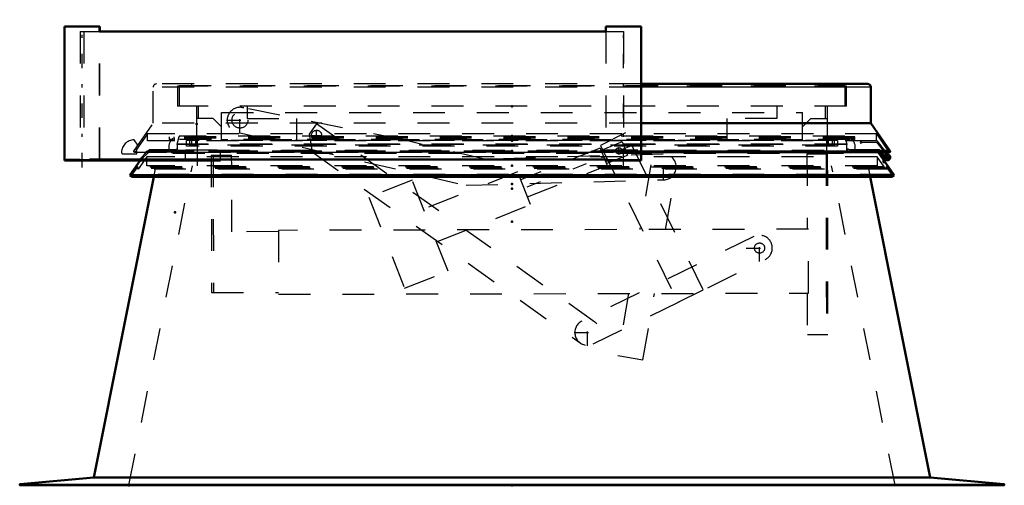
# Model space of a CAD drawing. Header units: millimetres. Extents: x 0 to 428, y 0 to 298.
# Tile 28 of 35: x 204 to 235, y 135 to 150. Entities that reach past the tile are written whole.
import ezdxf

# ---------------------------------------------------------------- set-up
doc = ezdxf.new("R2010")
doc.units = ezdxf.units.MM
doc.linetypes.add('Center', pattern=[1.5, 0.45, -0.5, 0.05, -0.5])
doc.linetypes.add('Dashed', pattern=[2, 1, -1])
for name, color, linetype, lineweight in [('am_0', 7, 'Continuous', 50), ('am_12', 3, 'Continuous', 25), ('am_3', 6, 'Dashed', 25), ('am_6', 2, 'Continuous', 35), ('am_7', 7, 'Center', 25), ('am_9', 7, 'Continuous', 50)]:
    doc.layers.add(name, color=color, linetype=linetype, lineweight=lineweight)

# ---------------------------------------------------------------- blocks, each defined once
blk = doc.blocks.new('62_FGS30012024025C110U_0_in_120240C2125Y1N4N_300Cl0__1203')
at = {"layer": 'am_3'}
for p, q in [((215.943, 146.117), (210.895, 147.13)), ((213.175, 146.636), (212.945, 146.313)), ((221.895, 140.428), (213.175, 146.636)), ((210.78, 146.348), (217.856, 144.708)), ((212.945, 146.313), (213.039, 145.751)), ((222.855, 146.348), (222.066, 145.958)), ((225.285, 141.437), (222.855, 146.348)), ((218.433, 145.524), (215.943, 146.117)), ((222.066, 145.958), (224.497, 141.046)), ((222.748, 146.064), (222.084, 145.802)), ((222.634, 145.885), (222.648, 145.886)), ((222.748, 146.064), (222.909, 145.654)), ((209.875, 145.653), (210.515, 145.654)), ((209.875, 145.653), (209.885, 141.353)), ((209.935, 145.653), (209.945, 141.353)), ((210.521, 143.254), (210.515, 145.654)), ((213.039, 145.751), (221.431, 139.776)), ((224.031, 145.681), (218.433, 145.524)), ((222.059, 145.867), (219.567, 144.883)), ((222.059, 145.867), (222.272, 145.327)), ((222.246, 145.393), (222.909, 145.654)), ((228.535, 145.694), (229.172, 145.695)), ((228.535, 145.694), (228.54, 143.334)), ((229.132, 145.695), (229.144, 140.035)), ((229.172, 145.695), (229.184, 140.035)), ((219.78, 144.344), (222.272, 145.327)), ((223.648, 145.35), (223.295, 143.322)), ((219.472, 145.125), (216.527, 143.963)), ((219.876, 144.102), (219.472, 145.125)), ((224.107, 143.324), (224.436, 145.213)), ((216.168, 144.871), (214.81, 144.335)), ((217.292, 142.025), (216.168, 144.871)), ((217.856, 144.708), (224.053, 144.882)), ((214.81, 144.335), (215.934, 141.489)), ((216.931, 142.939), (219.876, 144.102)), ((211.978, 143.258), (210.521, 143.254)), ((228.58, 143.334), (211.978, 143.298)), ((211.978, 143.298), (211.982, 141.298)), ((226.874, 143.103), (221.487, 140.461)), ((228.584, 141.334), (228.58, 143.334)), ((221.839, 139.743), (227.226, 142.385)), ((215.934, 141.489), (217.292, 142.025)), ((209.885, 141.353), (211.982, 141.358)), ((211.982, 141.298), (228.584, 141.334)), ((222.947, 141.322), (222.609, 139.38)), ((223.397, 139.243), (223.759, 141.323)), ((224.497, 141.046), (225.285, 141.437)), ((228.544, 141.334), (228.547, 140.034)), ((228.547, 140.034), (229.184, 140.035)), ((222.609, 139.38), (223.397, 139.243))]:
    blk.add_line(p, q, dxfattribs=at)
blk.add_lwpolyline([(222.671, 145.69), (222.649, 145.686), (222.643, 145.686)], dxfattribs=at)
for centre, radius in [((210.775, 146.748), 0.25), ((213.175, 146.271), 0.16), ((222.643, 145.786), 0.1), ((227.05, 142.744), 0.16)]:
    blk.add_circle(centre, radius, dxfattribs=at)
for centre, start, end in [((210.775, 146.748), 72.5663, 270.6842), ((224.042, 145.281), 271.605, 170.125), ((227.05, 142.744), 296.1204, 116.1204), ((221.663, 140.102), 116.1204, 54.5517)]:
    blk.add_arc(centre, 0.4, start, end, dxfattribs=at)
at = {"layer": 'am_7'}
for p, q in [((210.775, 146.328), (210.775, 147.168)), ((210.355, 146.748), (211.195, 146.748)), ((213.007, 146.271), (213.343, 146.271)), ((213.175, 146.103), (213.175, 146.439)), ((223.064, 145.952), (219.416, 144.512)), ((222.643, 145.681), (222.643, 145.891)), ((222.538, 145.786), (222.748, 145.786)), ((224.042, 144.861), (224.042, 145.701)), ((223.622, 145.281), (224.462, 145.281)), ((227.05, 142.324), (227.05, 143.164)), ((226.63, 142.744), (227.47, 142.744)), ((221.663, 139.682), (221.663, 140.522)), ((221.243, 140.102), (222.083, 140.102))]:
    blk.add_line(p, q, dxfattribs=at)
at = {"layer": 'am_6'}
for tag, p, flags in [('NB', (234.184, 147.168), 8), ('NN', (234.184, 146.668), 8), ('NT', (234.184, 146.168), 8), ('NBSYN', (234.184, 145.668), 8), ('LINA', (234.184, 145.168), 8), ('CATALOG', (234.184, 144.668), 8), ('IDNR', (234.184, 144.168), 8), ('PN', (234.184, 143.668), 8), ('LODLEVEL', (234.184, 143.168), 8), ('L', (234.184, 142.668), 8), ('W', (234.184, 142.168), 8), ('DP', (234.184, 141.668), 8), ('OP', (234.184, 141.168), 8), ('OC', (234.184, 140.668), 8), ('BA', (234.184, 140.168), 8), ('ExcludeFromBOM', (234.184, 139.168), 8), ('PSOL_0', (234.184, 138.668), 9), ('PSOL_1', (234.184, 138.168), 9), ('PSOL_2', (234.184, 137.668), 9), ('PSOL_3', (234.184, 137.168), 9)]:
    blk.add_attdef(tag, p, '', height=0.5, dxfattribs=dict(at, flags=flags))
blk = doc.blocks.new('63_FGS300120240135U_0_in_120240C2125Y1N4N_300Cl0__1203')
at = {"layer": 'am_0'}
for p, q in [((222.237, 149.68), (223.337, 149.68)), ((222.237, 149.68), (222.237, 149.52)), ((223.337, 145.48), (223.337, 149.68)), ((222.237, 145.52), (222.241, 145.52)), ((222.237, 145.48), (222.237, 145.52)), ((222.237, 145.48), (223.337, 145.48)), ((222.241, 145.48), (222.241, 145.52)), ((223.334, 145.52), (223.337, 145.52)), ((223.334, 145.52), (223.334, 145.48))]:
    blk.add_line(p, q, dxfattribs=at)
at = {"layer": 'am_3'}
for p, q in [((222.237, 149.52), (222.237, 145.52)), ((222.237, 145.82), (223.337, 145.82)), ((222.787, 145.52), (223.334, 145.52))]:
    blk.add_line(p, q, dxfattribs=at)
at = {"layer": 'am_7'}
blk.add_line((222.787, 145.27), (222.787, 149.89), dxfattribs=at)
at = {"layer": 'am_6'}
for tag, p, flags in [('NB', (228.337, 149.89), 8), ('NN', (228.337, 149.39), 8), ('NT', (228.337, 148.89), 8), ('NBSYN', (228.337, 148.39), 8), ('LINA', (228.337, 147.89), 8), ('CATALOG', (228.337, 147.39), 8), ('IDNR', (228.337, 146.89), 8), ('PN', (228.337, 146.39), 8), ('LODLEVEL', (228.337, 145.89), 8), ('L', (228.337, 145.39), 8), ('W', (228.337, 144.89), 8), ('PPATH', (228.337, 144.39), 8), ('ExcludeFromBOM', (228.337, 143.39), 8), ('PSOL_0', (228.337, 142.89), 9), ('PSOL_1', (228.337, 142.39), 9), ('PSOL_2', (228.337, 141.89), 9)]:
    blk.add_attdef(tag, p, '', height=0.5, dxfattribs=dict(at, flags=flags))
blk = doc.blocks.new('64_FGS300120240134U_0_in_120240C2125Y1N4N_300Cl0__1203')
at = {"layer": 'am_0'}
for p, q in [((205.279, 149.68), (206.379, 149.68)), ((205.279, 149.68), (205.279, 145.48)), ((206.379, 149.52), (206.379, 149.68)), ((205.279, 145.48), (210.166, 145.48)), ((206.058, 145.52), (207.005, 145.52)), ((210.166, 145.48), (210.166, 145.52))]:
    blk.add_line(p, q, dxfattribs=at)
at = {"layer": 'am_12'}
blk.add_line((206.058, 145.48), (206.058, 145.52), dxfattribs=at)
at = {"layer": 'am_3'}
for p, q in [((206.379, 145.52), (206.379, 149.52)), ((207.933, 145.82), (207.633, 145.52)), ((207.649, 145.48), (207.949, 145.78)), ((208.766, 145.82), (207.933, 145.82)), ((208.766, 145.78), (208.766, 145.82)), ((209.066, 145.48), (209.066, 145.82)), ((209.066, 145.82), (210.166, 145.82)), ((210.166, 145.52), (210.166, 145.82)), ((205.329, 145.48), (205.329, 145.52)), ((205.769, 145.52), (205.329, 145.52)), ((207.206, 145.48), (207.206, 145.52)), ((207.576, 145.48), (207.576, 145.52))]:
    blk.add_line(p, q, dxfattribs=at)
at = {"layer": 'am_7'}
blk.add_line((205.829, 145.27), (205.829, 149.89), dxfattribs=at)
at = {"layer": 'am_6'}
for tag, p, flags in [('NB', (215.166, 149.89), 8), ('NN', (215.166, 149.39), 8), ('NT', (215.166, 148.89), 8), ('NBSYN', (215.166, 148.39), 8), ('LINA', (215.166, 147.89), 8), ('CATALOG', (215.166, 147.39), 8), ('IDNR', (215.166, 146.89), 8), ('PN', (215.166, 146.39), 8), ('LODLEVEL', (215.166, 145.89), 8), ('L', (215.166, 145.39), 8), ('W', (215.166, 144.89), 8), ('PPATH', (215.166, 144.39), 8), ('ExcludeFromBOM', (215.166, 143.39), 8), ('PSOL_0', (215.166, 142.89), 9), ('PSOL_1', (215.166, 142.39), 9), ('PSOL_2', (215.166, 141.89), 9)]:
    blk.add_attdef(tag, p, '', height=0.5, dxfattribs=dict(at, flags=flags))
blk = doc.blocks.new('65_FGS300120240133U_0_in_120240C2125Y1N4N_300Cl0__1203')
at = {"layer": 'am_0'}
for p in [(206.379, 149.68), (206.387, 149.52)]:
    blk.add_line(p, (206.387, 149.68), dxfattribs=at)
at = {"layer": 'am_3'}
for p, q in [((205.287, 149.68), (205.287, 145.48)), ((206.387, 145.52), (206.387, 149.52)), ((205.941, 145.48), (205.941, 145.52))]:
    blk.add_line(p, q, dxfattribs=at)
at = {"layer": 'am_7'}
blk.add_line((205.837, 145.27), (205.837, 149.89), dxfattribs=at)
at = {"layer": 'am_6'}
for tag, p, flags in [('NB', (211.387, 149.89), 8), ('NN', (211.387, 149.39), 8), ('NT', (211.387, 148.89), 8), ('NBSYN', (211.387, 148.39), 8), ('LINA', (211.387, 147.89), 8), ('CATALOG', (211.387, 147.39), 8), ('IDNR', (211.387, 146.89), 8), ('PN', (211.387, 146.39), 8), ('LODLEVEL', (211.387, 145.89), 8), ('L', (211.387, 145.39), 8), ('W', (211.387, 144.89), 8), ('PPATH', (211.387, 144.39), 8), ('ExcludeFromBOM', (211.387, 143.39), 8), ('PSOL_0', (211.387, 142.89), 9), ('PSOL_1', (211.387, 142.39), 9), ('PSOL_2', (211.387, 141.89), 9)]:
    blk.add_attdef(tag, p, '', height=0.5, dxfattribs=dict(at, flags=flags))
blk = doc.blocks.new('66_FGS300120240132U_0_in_120240C2125Y1N4N_300Cl0__1203')
at = {"layer": 'am_3'}
for p, q in [((205.279, 145.52), (205.331, 145.52)), ((205.331, 145.48), (205.331, 145.52)), ((205.833, 145.48), (205.833, 145.52)), ((206.122, 145.52), (206.122, 145.48)), ((207.246, 145.48), (207.246, 145.52)), ((207.616, 145.52), (207.616, 145.48)), ((210.166, 145.514), (209.066, 145.514))]:
    blk.add_line(p, q, dxfattribs=at)
at = {"layer": 'am_6'}
for tag, p, flags in [('NB', (215.166, 145.52), 8), ('NN', (215.166, 145.02), 8), ('NT', (215.166, 144.52), 8), ('NBSYN', (215.166, 144.02), 8), ('LINA', (215.166, 143.52), 8), ('CATALOG', (215.166, 143.02), 8), ('IDNR', (215.166, 142.52), 8), ('PN', (215.166, 142.02), 8), ('LODLEVEL', (215.166, 141.52), 8), ('L', (215.166, 141.02), 8), ('W', (215.166, 140.52), 8), ('PPATH', (215.166, 140.02), 8), ('ExcludeFromBOM', (215.166, 139.02), 8), ('PSOL_0', (215.166, 138.52), 9), ('PSOL_1', (215.166, 138.02), 9), ('PSOL_2', (215.166, 137.52), 9)]:
    blk.add_attdef(tag, p, '', height=0.5, dxfattribs=dict(at, flags=flags))
blk = doc.blocks.new('67_Flat_Glass_Skylight_300120240_13_0_in_120240C2125Y1N4N_300Cl0__1203')
at = {"layer": 'am_0'}
for p, q in [((206.375, 149.52), (222.241, 149.52)), ((207.005, 145.52), (222.241, 145.52))]:
    blk.add_line(p, q, dxfattribs=at)
at = {"layer": 'am_3'}
for p, q in [((205.769, 149.52), (206.375, 149.52)), ((205.769, 149.52), (205.769, 145.52)), ((205.889, 149.52), (205.889, 145.52)), ((222.241, 149.52), (222.787, 149.52)), ((222.787, 149.52), (222.787, 145.52)), ((205.769, 145.52), (206.058, 145.52)), ((222.241, 145.52), (222.787, 145.52))]:
    blk.add_line(p, q, dxfattribs=at)
at = {"layer": 'am_6'}
for tag, p, flags in [('NB', (227.787, 149.52), 8), ('NN', (227.787, 149.02), 8), ('NT', (227.787, 148.52), 8), ('NBSYN', (227.787, 148.02), 8), ('LINA', (227.787, 147.52), 8), ('CATALOG', (227.787, 147.02), 8), ('IDNR', (227.787, 146.52), 8), ('PN', (227.787, 146.02), 8), ('LODLEVEL', (227.787, 145.52), 8), ('L', (227.787, 145.02), 8), ('W', (227.787, 144.52), 8), ('PPATH', (227.787, 144.02), 8), ('ExcludeFromBOM', (227.787, 143.02), 8), ('PSOL_0', (227.787, 142.52), 9), ('PSOL_1', (227.787, 142.02), 9), ('PSOL_2', (227.787, 141.52), 9)]:
    blk.add_attdef(tag, p, '', height=0.5, dxfattribs=dict(at, flags=flags))
blk = doc.blocks.new('68_FGS3001202402511U_0_in_120240C2125Y1N4N_300Cl0__1203')
at = {"layer": 'am_3'}
for p, q in [((209.476, 146.8), (209.476, 147.18)), ((210.996, 147.18), (210.996, 146.8)), ((227.596, 147.18), (227.596, 146.8)), ((229.116, 146.8), (229.116, 147.18)), ((209.936, 146.8), (209.416, 146.8)), ((210.196, 146.54), (209.936, 146.8)), ((210.196, 146.13), (210.196, 146.99)), ((210.196, 146.99), (228.396, 146.99)), ((210.996, 146.8), (212.556, 146.8)), ((212.556, 146.13), (212.556, 146.8)), ((227.596, 146.8), (226.036, 146.8)), ((226.036, 146.13), (226.036, 146.8)), ((228.396, 146.13), (228.396, 146.99)), ((228.396, 146.54), (228.656, 146.8)), ((228.656, 146.8), (229.176, 146.8)), ((228.396, 146.13), (210.196, 146.13))]:
    blk.add_line(p, q, dxfattribs=at)
at = {"layer": 'am_6'}
for tag, p, flags in [('NB', (234.176, 147.18), 8), ('NN', (234.176, 146.68), 8), ('NT', (234.176, 146.18), 8), ('NBSYN', (234.176, 145.68), 8), ('LINA', (234.176, 145.18), 8), ('CATALOG', (234.176, 144.68), 8), ('IDNR', (234.176, 144.18), 8), ('PN', (234.176, 143.68), 8), ('LODLEVEL', (234.176, 143.18), 8), ('L', (234.176, 142.68), 8), ('W', (234.176, 142.18), 8), ('DP', (234.176, 141.68), 8), ('OP', (234.176, 141.18), 8), ('PPATH', (234.176, 140.68), 8), ('ExcludeFromBOM', (234.176, 139.68), 8), ('PSOL_0', (234.176, 139.18), 9), ('PSOL_1', (234.176, 138.68), 9), ('PSOL_2', (234.176, 138.18), 9)]:
    blk.add_attdef(tag, p, '', height=0.5, dxfattribs=dict(at, flags=flags))
blk = doc.blocks.new('69_Flat_Glass_Skylight_300120240_6_0_in_120240C2125Y1N4N_300Cl0__1203')
at = {"layer": 'am_3'}
for p, q in [((208.711, 146.18), (208.711, 146.22)), ((208.863, 146.22), (208.801, 145.988)), ((229.791, 145.988), (229.728, 146.22)), ((229.881, 146.22), (229.881, 146.18)), ((208.711, 146.1), (208.711, 146.14)), ((229.791, 145.988), (208.801, 145.988)), ((229.881, 146.14), (229.881, 146.1)), ((208.626, 145.738), (208.624, 145.739)), ((208.73, 145.739), (208.624, 145.739)), ((208.677, 145.718), (229.915, 145.718)), ((208.728, 145.738), (208.73, 145.739)), ((229.864, 145.738), (208.728, 145.738)), ((229.864, 145.738), (229.862, 145.739)), ((229.968, 145.739), (229.862, 145.739)), ((229.968, 145.739), (229.966, 145.738))]:
    blk.add_line(p, q, dxfattribs=at)
for points in [[(208.618, 146.1), (208.603, 146.084), (208.59, 146.067), (208.578, 146.048), (208.568, 146.029), (208.559, 146.009), (208.553, 145.988), (208.548, 145.967), (208.545, 145.945), (208.544, 145.923), (208.545, 145.902), (208.548, 145.88), (208.552, 145.859), (208.559, 145.838), (208.567, 145.818), (208.577, 145.798), (208.589, 145.78), (208.602, 145.763), (208.617, 145.746), (208.624, 145.739)], [(208.801, 145.988), (208.806, 145.967), (208.809, 145.945), (208.81, 145.923), (208.809, 145.902), (208.806, 145.88), (208.802, 145.859), (208.795, 145.838), (208.787, 145.818), (208.777, 145.798), (208.765, 145.78), (208.752, 145.763), (208.737, 145.746), (208.728, 145.738)], [(229.864, 145.738), (229.848, 145.753), (229.834, 145.77), (229.822, 145.787), (229.811, 145.806), (229.801, 145.826), (229.794, 145.846), (229.788, 145.867), (229.784, 145.889), (229.782, 145.911), (229.782, 145.932), (229.784, 145.954), (229.788, 145.976), (229.791, 145.988)], [(229.968, 145.739), (229.983, 145.755), (229.997, 145.772), (230.01, 145.79), (230.02, 145.809), (230.029, 145.828), (230.037, 145.849), (230.042, 145.87), (230.046, 145.892), (230.048, 145.913), (230.048, 145.935), (230.046, 145.957), (230.042, 145.978), (230.036, 145.999), (230.028, 146.02), (230.019, 146.04), (230.008, 146.058), (229.995, 146.076), (229.981, 146.093), (229.974, 146.1)], [(208.677, 145.718), (208.67, 145.719), (208.664, 145.719), (208.657, 145.721), (208.651, 145.723), (208.644, 145.725), (208.638, 145.729), (208.633, 145.732), (208.627, 145.736), (208.626, 145.738)], [(208.728, 145.738), (208.723, 145.733), (208.717, 145.73), (208.711, 145.726), (208.705, 145.724), (208.699, 145.721), (208.692, 145.72), (208.686, 145.719), (208.679, 145.718), (208.677, 145.718)], [(229.915, 145.718), (229.908, 145.719), (229.902, 145.719), (229.895, 145.721), (229.889, 145.723), (229.882, 145.725), (229.876, 145.729), (229.871, 145.732), (229.865, 145.736), (229.864, 145.738)], [(229.966, 145.738), (229.961, 145.733), (229.955, 145.73), (229.949, 145.726), (229.943, 145.724), (229.937, 145.721), (229.93, 145.72), (229.924, 145.719), (229.917, 145.718), (229.915, 145.718)]]:
    blk.add_lwpolyline(points, dxfattribs=at)
at = {"layer": 'am_6'}
for tag, p, flags in [('NB', (235.048, 146.22), 8), ('NN', (235.048, 145.72), 8), ('NT', (235.048, 145.22), 8), ('NBSYN', (235.048, 144.72), 8), ('LINA', (235.048, 144.22), 8), ('CATALOG', (235.048, 143.72), 8), ('IDNR', (235.048, 143.22), 8), ('PN', (235.048, 142.72), 8), ('LODLEVEL', (235.048, 142.22), 8), ('L', (235.048, 141.72), 8), ('W', (235.048, 141.22), 8), ('PPATH', (235.048, 140.72), 8), ('ExcludeFromBOM', (235.048, 139.72), 8), ('PSOL_0', (235.048, 139.22), 9), ('PSOL_1', (235.048, 138.72), 9), ('PSOL_2', (235.048, 138.22), 9)]:
    blk.add_attdef(tag, p, '', height=0.5, dxfattribs=dict(at, flags=flags))
blk = doc.blocks.new('70_Flat_Glass_Skylight_300120240_12_0_in_120240C2125Y1N4N_300Cl0__1203')
at = {"layer": 'am_3'}
for p, q in [((209.098, 145.931), (209.098, 146.112)), ((229.494, 146.112), (209.098, 146.112)), ((229.494, 145.931), (209.098, 145.931)), ((209.262, 146.112), (209.262, 145.931)), ((229.33, 145.931), (229.33, 146.112)), ((229.494, 146.112), (229.494, 145.931))]:
    blk.add_line(p, q, dxfattribs=at)
at = {"layer": 'am_6'}
for tag, p, flags in [('NB', (234.494, 146.112), 8), ('NN', (234.494, 145.612), 8), ('NT', (234.494, 145.112), 8), ('NBSYN', (234.494, 144.612), 8), ('LINA', (234.494, 144.112), 8), ('CATALOG', (234.494, 143.612), 8), ('IDNR', (234.494, 143.112), 8), ('PN', (234.494, 142.612), 8), ('LODLEVEL', (234.494, 142.112), 8), ('L', (234.494, 141.612), 8), ('W', (234.494, 141.112), 8), ('PPATH', (234.494, 140.612), 8), ('ExcludeFromBOM', (234.494, 139.612), 8), ('PSOL_0', (234.494, 139.112), 9), ('PSOL_1', (234.494, 138.612), 9), ('PSOL_2', (234.494, 138.112), 9)]:
    blk.add_attdef(tag, p, '', height=0.5, dxfattribs=dict(at, flags=flags))
blk = doc.blocks.new('71_Flat_Glass_Skylight_300120240_5_0_in_120240C2125Y1N4N_300Cl0__1203')
at = {"layer": 'am_3'}
for p, q in [((209.206, 145.969), (209.206, 146.25)), ((209.406, 146.25), (209.406, 145.969)), ((229.186, 145.969), (229.186, 146.25)), ((229.386, 146.25), (229.386, 145.969)), ((229.386, 145.969), (209.206, 145.969))]:
    blk.add_line(p, q, dxfattribs=at)
at = {"layer": 'am_6'}
for tag, p, flags in [('NB', (234.386, 146.25), 8), ('NN', (234.386, 145.75), 8), ('NT', (234.386, 145.25), 8), ('NBSYN', (234.386, 144.75), 8), ('LINA', (234.386, 144.25), 8), ('CATALOG', (234.386, 143.75), 8), ('IDNR', (234.386, 143.25), 8), ('PN', (234.386, 142.75), 8), ('LODLEVEL', (234.386, 142.25), 8), ('L', (234.386, 141.75), 8), ('W', (234.386, 141.25), 8), ('PPATH', (234.386, 140.75), 8), ('ExcludeFromBOM', (234.386, 139.75), 8), ('PSOL_0', (234.386, 139.25), 9), ('PSOL_1', (234.386, 138.75), 9), ('PSOL_2', (234.386, 138.25), 9)]:
    blk.add_attdef(tag, p, '', height=0.5, dxfattribs=dict(at, flags=flags))
blk = doc.blocks.new('72_FGS3001202402C4U_0_in_120240C2125Y1N4N_300Cl0__1203')
at = {"layer": 'am_3'}
for p, q in [((208.876, 147.835), (229.716, 147.835)), ((208.876, 147.835), (208.876, 147.18)), ((229.716, 147.835), (229.716, 147.18))]:
    blk.add_line(p, q, dxfattribs=at)
at = {"layer": 'am_6'}
for tag, p, flags in [('NB', (234.716, 147.835), 8), ('NN', (234.716, 147.335), 8), ('NT', (234.716, 146.835), 8), ('NBSYN', (234.716, 146.335), 8), ('LINA', (234.716, 145.835), 8), ('CATALOG', (234.716, 145.335), 8), ('IDNR', (234.716, 144.835), 8), ('PN', (234.716, 144.335), 8), ('LODLEVEL', (234.716, 143.835), 8), ('L', (234.716, 143.335), 8), ('W', (234.716, 142.835), 8), ('TG', (234.716, 142.335), 8), ('TG1', (234.716, 141.835), 8), ('OC', (234.716, 141.335), 8), ('PPATH', (234.716, 140.835), 8), ('ExcludeFromBOM', (234.716, 139.835), 8), ('PSOL_0', (234.716, 139.335), 9), ('PSOL_1', (234.716, 138.835), 9), ('PSOL_2', (234.716, 138.335), 9), ('PSOL_3', (234.716, 137.835), 9)]:
    blk.add_attdef(tag, p, '', height=0.5, dxfattribs=dict(at, flags=flags))
blk = doc.blocks.new('73_FGS30012024025C33U_0_in_120240C2125Y1N4N_300Cl0__1203')
at = {"layer": 'am_0'}
for p, q in [((230.436, 147.88), (223.337, 147.88)), ((230.536, 147.78), (230.536, 146.65)), ((230.536, 146.65), (223.337, 146.65)), ((230.536, 146.65), (231.136, 145.78)), ((223.337, 145.741), (231.116, 145.741)), ((230.966, 145.741), (231.08, 145.599)), ((231.111, 145.624), (231.018, 145.741)), ((231.046, 145.608), (231.032, 145.646))]:
    blk.add_line(p, q, dxfattribs=at)
for points in [[(230.536, 147.78), (230.536, 147.789), (230.534, 147.797), (230.532, 147.806), (230.53, 147.814), (230.527, 147.822), (230.522, 147.83), (230.518, 147.837), (230.512, 147.844), (230.507, 147.851), (230.5, 147.857), (230.493, 147.862), (230.486, 147.867), (230.478, 147.871), (230.47, 147.874), (230.462, 147.877), (230.453, 147.878), (230.445, 147.88), (230.436, 147.88)], [(231.136, 145.78), (231.138, 145.778), (231.139, 145.776), (231.139, 145.774), (231.14, 145.772), (231.141, 145.77), (231.141, 145.768), (231.141, 145.766), (231.141, 145.764), (231.141, 145.761), (231.14, 145.759), (231.139, 145.757), (231.139, 145.755), (231.137, 145.753), (231.136, 145.751), (231.135, 145.75), (231.133, 145.748), (231.132, 145.747), (231.13, 145.745), (231.128, 145.744), (231.126, 145.743), (231.124, 145.742), (231.122, 145.742), (231.12, 145.741), (231.118, 145.741), (231.116, 145.741)]]:
    blk.add_lwpolyline(points, dxfattribs=at)
for radius in [0.07, 0.03]:
    blk.add_arc((231.056, 145.58), radius, 109.93, 38.4984, dxfattribs=at)
at = {"layer": 'am_12'}
for p, q in [((230.536, 147.78), (223.337, 147.78)), ((231.136, 145.78), (223.337, 145.78))]:
    blk.add_line(p, q, dxfattribs=at)
at = {"layer": 'am_3'}
for p, q in [((208.056, 146.65), (208.056, 147.78)), ((223.337, 147.78), (208.056, 147.78)), ((223.337, 147.88), (208.156, 147.88)), ((208.816, 147.813), (208.816, 147.18)), ((229.776, 147.813), (208.816, 147.813)), ((209.256, 147.88), (209.256, 147.813)), ((229.336, 147.813), (229.336, 147.88)), ((229.776, 147.18), (229.776, 147.813)), ((229.776, 147.18), (208.816, 147.18)), ((209.416, 147.18), (209.416, 146.25)), ((229.176, 146.25), (229.176, 147.18)), ((207.455, 145.78), (208.056, 146.65)), ((223.337, 146.65), (208.056, 146.65)), ((207.876, 146.319), (207.519, 145.802)), ((230.736, 146.319), (207.856, 146.319)), ((207.856, 146.319), (207.856, 146.29)), ((207.876, 146.1), (207.876, 146.319)), ((208.561, 146.22), (208.561, 146.14)), ((230.031, 146.22), (208.561, 146.22)), ((208.872, 146.25), (208.872, 146.22)), ((229.72, 146.25), (208.872, 146.25)), ((229.72, 146.22), (229.72, 146.25)), ((230.031, 146.14), (230.031, 146.22)), ((230.716, 146.319), (231.073, 145.802)), ((230.716, 146.1), (230.716, 146.319)), ((230.736, 146.319), (230.736, 146.29)), ((207.581, 145.963), (207.462, 146.134)), ((230.732, 146.1), (207.876, 146.1)), ((230.031, 146.18), (208.561, 146.18)), ((208.671, 146.14), (208.561, 146.14)), ((208.671, 146.14), (208.671, 146.18)), ((208.711, 146.18), (208.711, 146.1)), ((229.881, 146.14), (208.711, 146.14)), ((229.881, 146.1), (229.881, 146.18)), ((229.921, 146.18), (229.921, 146.14)), ((230.031, 146.14), (229.921, 146.14)), ((230.289, 146.1), (230.197, 146.063)), ((230.197, 146.063), (230.212, 146.026)), ((230.212, 146.026), (230.297, 146.06)), ((230.297, 146.06), (230.713, 146.06)), ((230.713, 146.06), (230.966, 145.741)), ((231.018, 145.741), (230.732, 146.1)), ((207.108, 145.694), (207.548, 145.694)), ((223.337, 145.78), (207.455, 145.78)), ((207.476, 145.741), (223.337, 145.741)), ((207.548, 145.79), (207.491, 145.746)), ((231.101, 145.746), (207.491, 145.746)), ((207.519, 145.802), (207.542, 145.785)), ((231.073, 145.802), (207.519, 145.802)), ((231.05, 145.785), (207.542, 145.785)), ((207.548, 145.694), (207.548, 145.79)), ((231.033, 145.642), (230.992, 145.607)), ((231.071, 145.674), (231.04, 145.648)), ((231.05, 145.785), (231.073, 145.802)), ((231.101, 145.746), (231.05, 145.785))]:
    blk.add_line(p, q, dxfattribs=at)
for points in [[(208.156, 147.88), (208.147, 147.88), (208.139, 147.878), (208.13, 147.877), (208.122, 147.874), (208.114, 147.871), (208.106, 147.867), (208.099, 147.862), (208.092, 147.857), (208.085, 147.851), (208.079, 147.844), (208.074, 147.837), (208.069, 147.83), (208.065, 147.822), (208.062, 147.814), (208.059, 147.806), (208.057, 147.797), (208.056, 147.789), (208.056, 147.78)], [(207.476, 145.741), (207.474, 145.741), (207.471, 145.741), (207.469, 145.742), (207.467, 145.742), (207.465, 145.743), (207.463, 145.744), (207.461, 145.745), (207.46, 145.747), (207.458, 145.748), (207.457, 145.75), (207.455, 145.752), (207.454, 145.753), (207.453, 145.755), (207.452, 145.757), (207.452, 145.759), (207.451, 145.762), (207.451, 145.764), (207.451, 145.766), (207.451, 145.768), (207.451, 145.77), (207.452, 145.772), (207.452, 145.775), (207.453, 145.777), (207.454, 145.778), (207.455, 145.78)], [(207.491, 145.746), (207.489, 145.745), (207.487, 145.744), (207.485, 145.743), (207.483, 145.742), (207.481, 145.742), (207.479, 145.741), (207.477, 145.741), (207.476, 145.741)], [(231.116, 145.741), (231.114, 145.741), (231.112, 145.741), (231.109, 145.742), (231.107, 145.742), (231.105, 145.743), (231.103, 145.744), (231.102, 145.745), (231.101, 145.746)]]:
    blk.add_lwpolyline(points, dxfattribs=at)
for centre, radius, start, end in [((207.468, 145.734), 0.4, 90.8594, 180), ((207.108, 145.734), 0.04, 180, 270)]:
    blk.add_arc(centre, radius, start, end, dxfattribs=at)
at = {"layer": 'am_6'}
for tag, p, flags in [('NB', (236.141, 147.88), 8), ('NN', (236.141, 147.38), 8), ('NT', (236.141, 146.88), 8), ('NBSYN', (236.141, 146.38), 8), ('LINA', (236.141, 145.88), 8), ('CATALOG', (236.141, 145.38), 8), ('IDNR', (236.141, 144.88), 8), ('PN', (236.141, 144.38), 8), ('LODLEVEL', (236.141, 143.88), 8), ('L', (236.141, 143.38), 8), ('W', (236.141, 142.88), 8), ('DP', (236.141, 142.38), 8), ('OP', (236.141, 141.88), 8), ('OC', (236.141, 141.38), 8), ('ExcludeFromBOM', (236.141, 140.38), 8), ('PSOL_0', (236.141, 139.88), 9), ('PSOL_1', (236.141, 139.38), 9), ('PSOL_2', (236.141, 138.88), 9)]:
    blk.add_attdef(tag, p, '', height=0.5, dxfattribs=dict(at, flags=flags))
blk = doc.blocks.new('74_FGS300120240223U_0_in_120240C2125Y1N4N_300Cl0__1203')
at = {"layer": 'am_0'}
for p, q in [((230.763, 145.741), (231.264, 145.026)), ((230.817, 145.741), (230.986, 145.524)), ((230.987, 145.588), (230.868, 145.741)), ((230.924, 145.668), (230.924, 145.603)), ((230.976, 145.62), (230.995, 145.615)), ((207.328, 145.026), (207.646, 145.48)), ((207.409, 144.97), (207.328, 145.026)), ((231.264, 145.026), (207.328, 145.026)), ((231.183, 144.97), (207.409, 144.97)), ((231.264, 145.026), (231.183, 144.97))]:
    blk.add_line(p, q, dxfattribs=at)
for radius, start, end in [(0.09, 109.0271, 153.4798), (0.09, 218.3964, 77.4408), (0.05, 91.6285, 109.93)]:
    blk.add_arc((231.056, 145.58), radius, start, end, dxfattribs=at)
at = {"layer": 'am_3'}
for p, q in [((229.776, 146), (208.816, 146)), ((208.816, 145.78), (208.816, 146)), ((209.392, 146), (209.392, 146.14)), ((209.436, 146.14), (209.436, 145.32)), ((229.156, 145.32), (229.156, 146.14)), ((229.2, 146.14), (229.2, 146)), ((229.776, 146), (229.776, 145.78)), ((207.856, 145.599), (207.586, 145.212)), ((207.646, 145.48), (207.856, 145.78)), ((230.787, 145.78), (207.856, 145.78)), ((230.736, 145.599), (207.856, 145.599)), ((207.856, 145.32), (207.856, 145.599)), ((229.798, 145.849), (229.796, 145.82)), ((229.796, 145.82), (229.796, 145.78)), ((229.876, 145.82), (229.798, 145.849)), ((230.806, 145.82), (229.876, 145.82)), ((230.736, 145.78), (230.763, 145.741)), ((230.736, 145.599), (230.736, 145.32)), ((231.007, 145.212), (230.736, 145.599)), ((230.787, 145.78), (230.817, 145.741)), ((230.868, 145.741), (230.806, 145.82)), ((231.017, 145.549), (230.987, 145.588)), ((230.995, 145.615), (231.015, 145.609)), ((207.562, 145.29), (207.378, 145.028)), ((207.59, 145.271), (207.548, 145.271)), ((207.561, 145.23), (207.59, 145.271)), ((207.59, 145.271), (207.562, 145.29)), ((230.966, 145.271), (207.626, 145.271)), ((230.952, 145.29), (207.64, 145.29)), ((230.736, 145.32), (207.856, 145.32)), ((230.924, 145.42), (230.924, 145.511)), ((230.924, 145.42), (230.988, 145.42)), ((231.03, 145.29), (231.002, 145.271)), ((231.044, 145.271), (231.002, 145.271)), ((231.002, 145.271), (231.031, 145.23)), ((231.214, 145.028), (231.03, 145.29)), ((207.378, 145.028), (207.406, 145.009)), ((207.42, 145.028), (207.378, 145.028)), ((207.425, 145.035), (207.383, 145.035)), ((231.199, 145.049), (207.393, 145.049)), ((207.406, 145.009), (207.435, 145.049)), ((207.455, 145.035), (207.409, 144.97)), ((207.435, 145.049), (207.455, 145.035)), ((231.155, 145.009), (207.437, 145.009)), ((231.142, 145.028), (207.45, 145.028)), ((231.137, 145.035), (207.455, 145.035)), ((231.085, 145.212), (207.508, 145.212)), ((207.561, 145.23), (207.52, 145.23)), ((207.586, 145.212), (207.561, 145.23)), ((230.994, 145.23), (207.598, 145.23)), ((231.031, 145.23), (231.007, 145.212)), ((231.073, 145.23), (231.031, 145.23)), ((231.137, 145.035), (231.157, 145.049)), ((231.183, 144.97), (231.137, 145.035)), ((231.157, 145.049), (231.186, 145.009)), ((231.209, 145.035), (231.167, 145.035)), ((231.214, 145.028), (231.172, 145.028)), ((231.186, 145.009), (231.214, 145.028))]:
    blk.add_line(p, q, dxfattribs=at)
for radius, start, end in [(0.05, 109.93, 144.9363), (0.05, 218.5838, 91.6285), (0.09, 77.4408, 109.0271)]:
    blk.add_arc((231.056, 145.58), radius, start, end, dxfattribs=at)
at = {"layer": 'am_7'}
for p, q in [((230.962, 145.58), (231.151, 145.58)), ((231.056, 145.485), (231.056, 145.674))]:
    blk.add_line(p, q, dxfattribs=at)
at = {"layer": 'am_6'}
for tag, p, flags in [('NB', (236.264, 146.14), 8), ('NN', (236.264, 145.64), 8), ('NT', (236.264, 145.14), 8), ('NBSYN', (236.264, 144.64), 8), ('LINA', (236.264, 144.14), 8), ('CATALOG', (236.264, 143.64), 8), ('IDNR', (236.264, 143.14), 8), ('PN', (236.264, 142.64), 8), ('LODLEVEL', (236.264, 142.14), 8), ('L', (236.264, 141.64), 8), ('W', (236.264, 141.14), 8), ('DP', (236.264, 140.64), 8), ('ExcludeFromBOM', (236.264, 139.64), 8), ('PSOL_0', (236.264, 139.14), 9), ('PSOL_1', (236.264, 138.64), 9), ('PSOL_2', (236.264, 138.14), 9)]:
    blk.add_attdef(tag, p, '', height=0.5, dxfattribs=dict(at, flags=flags))
blk = doc.blocks.new('75_FGS30012024025101U_0_in_120240C2125Y1N4N_300Cl0__1203')
at = {"layer": 'am_0'}
for p, q in [((206.195, 135.561), (208.076, 144.97)), ((230.516, 144.97), (232.397, 135.561)), ((203.894, 135.36), (206.195, 135.561)), ((206.195, 135.561), (232.397, 135.561)), ((232.397, 135.561), (234.698, 135.36)), ((203.896, 135.32), (234.696, 135.32))]:
    blk.add_line(p, q, dxfattribs=at)
for points in [[(203.894, 135.36), (203.893, 135.36), (203.891, 135.359), (203.889, 135.359), (203.888, 135.358), (203.886, 135.357), (203.885, 135.356), (203.883, 135.355), (203.882, 135.354), (203.881, 135.353), (203.88, 135.351), (203.879, 135.35), (203.878, 135.348), (203.877, 135.347), (203.877, 135.345), (203.876, 135.343), (203.876, 135.342), (203.876, 135.34), (203.876, 135.338), (203.876, 135.337), (203.877, 135.335), (203.877, 135.333), (203.878, 135.332), (203.879, 135.33), (203.88, 135.329), (203.881, 135.327), (203.882, 135.326), (203.883, 135.325), (203.885, 135.324), (203.886, 135.323), (203.888, 135.322), (203.889, 135.321), (203.891, 135.321), (203.893, 135.32), (203.894, 135.32), (203.896, 135.32)], [(234.696, 135.32), (234.698, 135.32), (234.7, 135.32), (234.701, 135.321), (234.703, 135.321), (234.705, 135.322), (234.706, 135.323), (234.708, 135.324), (234.709, 135.325), (234.71, 135.326), (234.711, 135.327), (234.712, 135.329), (234.713, 135.33), (234.714, 135.332), (234.715, 135.333), (234.715, 135.335), (234.716, 135.337), (234.716, 135.338), (234.716, 135.34), (234.716, 135.342), (234.716, 135.343), (234.715, 135.345), (234.715, 135.347), (234.714, 135.348), (234.713, 135.35), (234.712, 135.351), (234.711, 135.353), (234.71, 135.354), (234.709, 135.355), (234.708, 135.356), (234.706, 135.357), (234.705, 135.358), (234.703, 135.359), (234.701, 135.359), (234.7, 135.36), (234.698, 135.36)]]:
    blk.add_lwpolyline(points, dxfattribs=at)
at = {"layer": 'am_12'}
blk.add_line((203.894, 135.36), (234.698, 135.36), dxfattribs=at)
at = {"layer": 'am_3'}
for p, q in [((207.296, 135.32), (209.286, 145.32)), ((208.076, 144.97), (208.146, 145.32)), ((231.296, 135.32), (229.307, 145.32)), ((230.446, 145.32), (230.516, 144.97))]:
    blk.add_line(p, q, dxfattribs=at)
at = {"layer": 'am_6'}
for tag, p, flags in [('NB', (239.716, 145.32), 8), ('NN', (239.716, 144.82), 8), ('NT', (239.716, 144.32), 8), ('NBSYN', (239.716, 143.82), 8), ('LINA', (239.716, 143.32), 8), ('CATALOG', (239.716, 142.82), 8), ('IDNR', (239.716, 142.32), 8), ('PN', (239.716, 141.82), 8), ('LODLEVEL', (239.716, 141.32), 8), ('L', (239.716, 140.82), 8), ('W', (239.716, 140.32), 8), ('DP', (239.716, 139.82), 8), ('OP', (239.716, 139.32), 8), ('BA', (239.716, 138.82), 8), ('RT', (239.716, 138.32), 8), ('ExcludeFromBOM', (239.716, 137.32), 8), ('PSOL_0', (239.716, 136.82), 9), ('PSOL_1', (239.716, 136.32), 9), ('PSOL_2', (239.716, 135.82), 9)]:
    blk.add_attdef(tag, p, '', height=0.5, dxfattribs=dict(at, flags=flags))

msp = doc.modelspace()

# ---------------------------------------------------------------- linework, layer by layer
at = {"layer": 'am_9'}
for p in [(219.296, 147.18), (219.296, 147.18), (209.416, 146.622), (209.416, 146.622), (219.296, 146.25), (219.296, 146.25), (219.296, 146.25), (219.296, 146.1), (219.296, 146.1), (219.296, 145.78), (219.296, 145.78), (219.296, 145.78), (219.296, 145.78), (219.296, 145.78), (219.296, 145.78), (231.056, 145.58), (231.056, 145.58), (219.296, 145.32), (219.296, 145.32), (219.296, 145.32), (219.296, 144.746), (219.296, 144.605), (219.296, 144.605), (219.296, 144.605), (219.296, 144.605), (219.296, 144.605), (208.74, 143.862), (219.296, 143.574), (207.296, 135.32), (219.296, 135.32), (219.296, 135.32)]:
    msp.add_point(p, dxfattribs=at)

# ---------------------------------------------------------------- block references
for name in ['64_FGS300120240134U_0_in_120240C2125Y1N4N_300Cl0__1203', '65_FGS300120240133U_0_in_120240C2125Y1N4N_300Cl0__1203', '63_FGS300120240135U_0_in_120240C2125Y1N4N_300Cl0__1203', '67_Flat_Glass_Skylight_300120240_13_0_in_120240C2125Y1N4N_300Cl0__1203', '73_FGS30012024025C33U_0_in_120240C2125Y1N4N_300Cl0__1203', '72_FGS3001202402C4U_0_in_120240C2125Y1N4N_300Cl0__1203', '68_FGS3001202402511U_0_in_120240C2125Y1N4N_300Cl0__1203', '62_FGS30012024025C110U_0_in_120240C2125Y1N4N_300Cl0__1203', '69_Flat_Glass_Skylight_300120240_6_0_in_120240C2125Y1N4N_300Cl0__1203', '71_Flat_Glass_Skylight_300120240_5_0_in_120240C2125Y1N4N_300Cl0__1203', '74_FGS300120240223U_0_in_120240C2125Y1N4N_300Cl0__1203', '70_Flat_Glass_Skylight_300120240_12_0_in_120240C2125Y1N4N_300Cl0__1203', '75_FGS30012024025101U_0_in_120240C2125Y1N4N_300Cl0__1203', '66_FGS300120240132U_0_in_120240C2125Y1N4N_300Cl0__1203']:
    msp.add_blockref(name, (0, 0))

doc.saveas('drawing.dxf')
